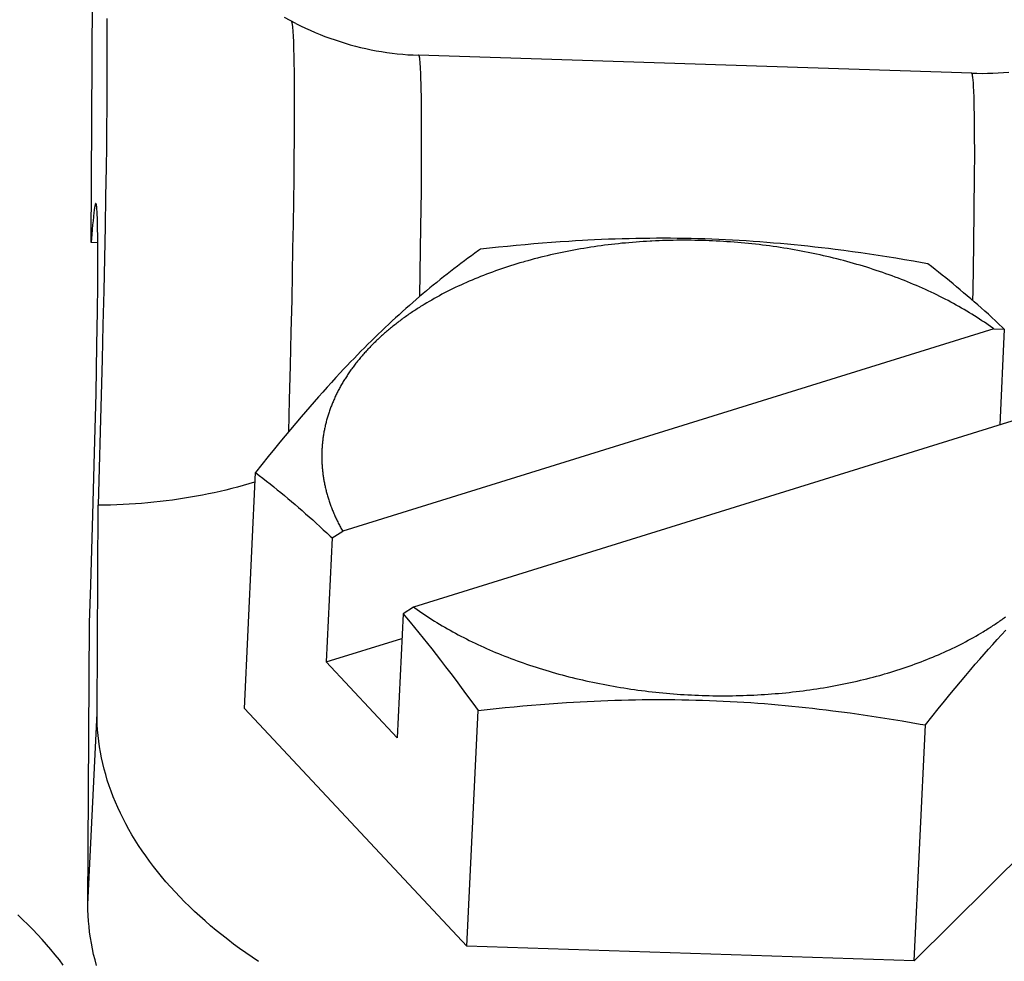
# Model space of a CAD drawing. Extents: x 0 to 594, y 0 to 420.
# Tile 98 of 126: x 520.63 to 523.11, y 110.21 to 112.59. Entities that reach past the tile are written whole.
import ezdxf

# ---------------------------------------------------------------- set-up
doc = ezdxf.new("R2010")
doc.units = 0
doc.header["$LTSCALE"] = 32.67
doc.layers.get('0').update_dxf_attribs({"linetype": 'CONTINUOUS'})

msp = doc.modelspace()

# ---------------------------------------------------------------- linework, layer by layer
at = {"color": 7, "linetype": 'CONTINUOUS'}
for p, q in [((520.809, 112.0235), (520.8125, 112.7333)), ((520.8483, 112.5887), (520.8486, 112.5581)), ((520.8486, 112.5581), (520.8488, 112.5244)), ((521.3182, 112.5481), (521.3186, 112.5409)), ((521.3186, 112.5409), (521.3189, 112.5331)), ((520.8488, 112.5244), (520.8488, 112.4879)), ((521.3194, 112.5201), (521.3197, 112.5106)), ((520.8488, 112.4879), (520.8488, 112.4486)), ((521.3197, 112.5106), (521.3201, 112.4952)), ((521.3201, 112.4952), (521.3204, 112.4784)), ((523.03, 112.4508), (521.635, 112.4961)), ((521.3204, 112.4784), (521.3207, 112.4537)), ((520.8488, 112.4486), (520.8486, 112.4065)), ((521.3207, 112.4537), (521.321, 112.4266)), ((521.6409, 112.437), (521.6405, 112.449)), ((521.6413, 112.4237), (521.6409, 112.437)), ((521.321, 112.4266), (521.3211, 112.397)), ((521.6417, 112.4091), (521.6413, 112.4237)), ((520.8486, 112.4065), (520.8482, 112.3618)), ((521.3211, 112.397), (521.3211, 112.3651)), ((521.642, 112.3932), (521.6417, 112.4091)), ((521.6423, 112.367), (521.642, 112.3932)), ((523.0359, 112.3917), (523.0355, 112.4037)), ((523.0363, 112.3784), (523.0359, 112.3917)), ((521.3211, 112.3651), (521.321, 112.3309)), ((521.6425, 112.338), (521.6423, 112.367)), ((523.0367, 112.3638), (523.0363, 112.3784)), ((523.0369, 112.3479), (523.0367, 112.3638)), ((520.8482, 112.3618), (520.8478, 112.3146)), ((521.6426, 112.2951), (521.6425, 112.338)), ((523.0373, 112.3217), (523.0369, 112.3479)), ((520.8478, 112.3146), (520.8472, 112.265)), ((521.321, 112.3309), (521.3208, 112.285)), ((523.0375, 112.2927), (523.0373, 112.3217)), ((521.6424, 112.2349), (521.6426, 112.2951)), ((523.0376, 112.2498), (523.0375, 112.2927)), ((520.8472, 112.265), (520.8465, 112.213)), ((521.3208, 112.285), (521.3204, 112.2357)), ((523.0374, 112.1896), (523.0376, 112.2498)), ((521.3204, 112.2357), (521.3198, 112.1833)), ((521.6418, 112.1536), (521.6424, 112.2349)), ((520.8465, 112.213), (520.8453, 112.1403)), ((523.0367, 112.1083), (523.0374, 112.1896)), ((521.3198, 112.1833), (521.3191, 112.1278)), ((520.8453, 112.1403), (520.844, 112.064)), ((521.6406, 112.0631), (521.6418, 112.1536)), ((521.3191, 112.1278), (521.3182, 112.0695)), ((523.0356, 112.0178), (523.0367, 112.1083)), ((520.8126, 112.0685), (520.8116, 112.0569)), ((520.8136, 112.0789), (520.8126, 112.0685)), ((520.8248, 112.0781), (520.8245, 112.0875)), ((520.8251, 112.0676), (520.8248, 112.0781)), ((520.8253, 112.056), (520.8251, 112.0676)), ((521.3182, 112.0695), (521.3172, 112.0085)), ((520.8106, 112.0444), (520.809, 112.0235)), ((520.8116, 112.0569), (520.8106, 112.0444)), ((520.8255, 112.0433), (520.8253, 112.056)), ((520.8257, 112.0224), (520.8255, 112.0433)), ((520.844, 112.064), (520.8424, 111.9843)), ((521.6388, 111.9471), (521.6406, 112.0631)), ((520.8257, 112.023), (520.809, 112.0235)), ((520.8258, 111.9991), (520.8257, 112.0224)), ((521.8813, 112.0163), (521.8589, 112.0141)), ((521.9036, 112.0183), (521.8813, 112.0163)), ((521.9258, 112.0203), (521.9036, 112.0183)), ((521.9478, 112.0221), (521.9258, 112.0203)), ((521.9698, 112.0238), (521.9478, 112.0221)), ((521.9917, 112.0254), (521.9698, 112.0238)), ((522.0135, 112.0268), (521.9917, 112.0254)), ((522.031, 112.0279), (522.0135, 112.0268)), ((522.0484, 112.0289), (522.031, 112.0279)), ((522.0614, 112.0296), (522.0484, 112.0289)), ((522.0788, 112.0305), (522.0614, 112.0296)), ((522.0962, 112.0312), (522.0788, 112.0305)), ((522.0952, 112.0156), (522.0865, 112.0144)), ((522.1039, 112.0168), (522.0952, 112.0156)), ((522.1136, 112.0319), (522.0962, 112.0312)), ((522.1127, 112.0179), (522.1039, 112.0168)), ((522.1214, 112.0189), (522.1127, 112.0179)), ((522.1309, 112.0326), (522.1136, 112.0319)), ((522.1302, 112.0199), (522.1214, 112.0189)), ((522.139, 112.0209), (522.1302, 112.0199)), ((522.1483, 112.0331), (522.1309, 112.0326)), ((522.1478, 112.0218), (522.139, 112.0209)), ((522.1567, 112.0226), (522.1478, 112.0218)), ((522.1657, 112.0335), (522.1483, 112.0331)), ((522.1655, 112.0234), (522.1567, 112.0226)), ((522.1744, 112.0242), (522.1655, 112.0234)), ((522.183, 112.0339), (522.1657, 112.0335)), ((522.1833, 112.0249), (522.1744, 112.0242)), ((522.2004, 112.0342), (522.183, 112.0339)), ((522.1922, 112.0256), (522.1833, 112.0249)), ((522.2011, 112.0262), (522.1922, 112.0256)), ((522.2178, 112.0344), (522.2004, 112.0342)), ((522.21, 112.0267), (522.2011, 112.0262)), ((522.2352, 112.0345), (522.2178, 112.0344)), ((522.2324, 112.0279), (522.2234, 112.0275)), ((522.2414, 112.0283), (522.2324, 112.0279)), ((522.2526, 112.0345), (522.2352, 112.0345)), ((522.2503, 112.0286), (522.2414, 112.0283)), ((522.2593, 112.0289), (522.2503, 112.0286)), ((522.27, 112.0345), (522.2526, 112.0345)), ((522.2683, 112.0291), (522.2593, 112.0289)), ((522.2773, 112.0293), (522.2683, 112.0291)), ((522.2874, 112.0343), (522.27, 112.0345)), ((522.2863, 112.0294), (522.2773, 112.0293)), ((522.2954, 112.0295), (522.2863, 112.0294)), ((522.3048, 112.034), (522.2874, 112.0343)), ((522.3044, 112.0295), (522.2954, 112.0295)), ((522.3134, 112.0295), (522.3044, 112.0295)), ((522.3222, 112.0337), (522.3048, 112.034)), ((522.3224, 112.0294), (522.3134, 112.0295)), ((522.3396, 112.0333), (522.3222, 112.0337)), ((522.3315, 112.0293), (522.3224, 112.0294)), ((522.3405, 112.0291), (522.3315, 112.0293)), ((522.357, 112.0328), (522.3396, 112.0333)), ((522.3495, 112.0289), (522.3405, 112.0291)), ((522.3586, 112.0286), (522.3495, 112.0289)), ((522.3744, 112.0322), (522.357, 112.0328)), ((522.3676, 112.0283), (522.3586, 112.0286)), ((522.3766, 112.0279), (522.3676, 112.0283)), ((522.3918, 112.0315), (522.3744, 112.0322)), ((522.3857, 112.0275), (522.3766, 112.0279)), ((522.3947, 112.027), (522.3857, 112.0275)), ((522.4092, 112.0307), (522.3918, 112.0315)), ((522.4037, 112.0265), (522.3947, 112.027)), ((522.4128, 112.0259), (522.4037, 112.0265)), ((522.4265, 112.0298), (522.4092, 112.0307)), ((522.4218, 112.0253), (522.4128, 112.0259)), ((522.4308, 112.0246), (522.4218, 112.0253)), ((522.4439, 112.0288), (522.4265, 112.0298)), ((522.4398, 112.0239), (522.4308, 112.0246)), ((522.4488, 112.0231), (522.4398, 112.0239)), ((522.4612, 112.0277), (522.4439, 112.0288)), ((522.4578, 112.0223), (522.4488, 112.0231)), ((522.4668, 112.0214), (522.4578, 112.0223)), ((522.4786, 112.0266), (522.4612, 112.0277)), ((522.4757, 112.0205), (522.4668, 112.0214)), ((522.4847, 112.0195), (522.4757, 112.0205)), ((522.4959, 112.0254), (522.4786, 112.0266)), ((522.4936, 112.0185), (522.4847, 112.0195)), ((522.5026, 112.0174), (522.4936, 112.0185)), ((522.5132, 112.024), (522.4959, 112.0254)), ((522.5115, 112.0162), (522.5026, 112.0174)), ((522.5204, 112.0151), (522.5115, 112.0162)), ((522.5305, 112.0226), (522.5132, 112.024)), ((522.5293, 112.0138), (522.5204, 112.0151)), ((522.5478, 112.0211), (522.5305, 112.0226)), ((522.5651, 112.0196), (522.5478, 112.0211)), ((522.5823, 112.0179), (522.5651, 112.0196)), ((522.5996, 112.0162), (522.5823, 112.0179)), ((522.6168, 112.0143), (522.5996, 112.0162)), ((523.0337, 111.9018), (523.0356, 112.0178)), ((520.8258, 111.9646), (520.8258, 111.9991)), ((521.3172, 112.0085), (521.316, 111.9451)), ((521.7681, 111.9906), (521.7592, 111.9841)), ((521.7771, 111.9971), (521.7681, 111.9906)), ((521.7861, 112.0036), (521.7771, 111.9971)), ((521.7906, 112.0068), (521.7861, 112.0036)), ((521.8136, 112.0094), (521.7906, 112.0068)), ((521.8363, 112.0118), (521.8136, 112.0094)), ((521.8589, 112.0141), (521.8363, 112.0118)), ((521.9594, 111.9905), (521.9512, 111.9885)), ((521.9676, 111.9925), (521.9594, 111.9905)), ((521.9759, 111.9943), (521.9676, 111.9925)), ((521.9843, 111.9962), (521.9759, 111.9943)), ((521.9926, 111.9979), (521.9843, 111.9962)), ((522.001, 111.9997), (521.9926, 111.9979)), ((522.0094, 112.0014), (522.001, 111.9997)), ((522.0179, 112.003), (522.0094, 112.0014)), ((522.0264, 112.0046), (522.0179, 112.003)), ((522.0349, 112.0062), (522.0264, 112.0046)), ((522.0434, 112.0076), (522.0349, 112.0062)), ((522.052, 112.0091), (522.0434, 112.0076)), ((522.0606, 112.0105), (522.052, 112.0091)), ((522.0692, 112.0118), (522.0606, 112.0105)), ((522.0779, 112.0131), (522.0692, 112.0118)), ((522.0865, 112.0144), (522.0779, 112.0131)), ((522.5382, 112.0126), (522.5293, 112.0138)), ((522.547, 112.0113), (522.5382, 112.0126)), ((522.5559, 112.0099), (522.547, 112.0113)), ((522.5647, 112.0085), (522.5559, 112.0099)), ((522.5735, 112.007), (522.5647, 112.0085)), ((522.5823, 112.0055), (522.5735, 112.007)), ((522.5911, 112.0039), (522.5823, 112.0055)), ((522.5998, 112.0023), (522.5911, 112.0039)), ((522.6086, 112.0006), (522.5998, 112.0023)), ((522.6173, 111.9989), (522.6086, 112.0006)), ((522.6341, 112.0124), (522.6168, 112.0143)), ((522.6259, 111.9972), (522.6173, 111.9989)), ((522.6513, 112.0104), (522.6341, 112.0124)), ((522.6475, 111.9926), (522.6389, 111.9944)), ((522.6561, 111.9906), (522.6475, 111.9926)), ((522.6686, 112.0084), (522.6513, 112.0104)), ((522.6647, 111.9887), (522.6561, 111.9906)), ((522.6859, 112.0062), (522.6686, 112.0084)), ((522.7075, 112.0034), (522.6859, 112.0062)), ((522.7291, 112.0005), (522.7075, 112.0034)), ((522.7508, 111.9975), (522.7291, 112.0005)), ((522.7726, 111.9943), (522.7508, 111.9975)), ((522.7944, 111.991), (522.7726, 111.9943)), ((522.8164, 111.9876), (522.7944, 111.991)), ((520.8424, 111.9843), (520.8407, 111.9017)), ((521.7416, 111.9709), (521.7328, 111.9643)), ((521.7504, 111.9775), (521.7416, 111.9709)), ((521.7592, 111.9841), (521.7504, 111.9775)), ((521.8671, 111.965), (521.8593, 111.9625)), ((521.8749, 111.9675), (521.8671, 111.965)), ((521.8827, 111.9699), (521.8749, 111.9675)), ((521.8906, 111.9723), (521.8827, 111.9699)), ((521.9106, 111.978), (521.9026, 111.9757)), ((521.9186, 111.9802), (521.9106, 111.978)), ((521.9267, 111.9823), (521.9186, 111.9802)), ((521.9348, 111.9845), (521.9267, 111.9823)), ((521.943, 111.9865), (521.9348, 111.9845)), ((521.9512, 111.9885), (521.943, 111.9865)), ((522.6732, 111.9866), (522.6647, 111.9887)), ((522.6818, 111.9846), (522.6732, 111.9866)), ((522.6902, 111.9825), (522.6818, 111.9846)), ((522.6987, 111.9803), (522.6902, 111.9825)), ((522.7071, 111.9781), (522.6987, 111.9803)), ((522.7155, 111.9759), (522.7071, 111.9781)), ((522.7239, 111.9736), (522.7155, 111.9759)), ((522.7322, 111.9712), (522.7239, 111.9736)), ((522.7405, 111.9688), (522.7322, 111.9712)), ((522.7488, 111.9664), (522.7405, 111.9688)), ((522.757, 111.9639), (522.7488, 111.9664)), ((522.8385, 111.9841), (522.8164, 111.9876)), ((522.8606, 111.9804), (522.8385, 111.9841)), ((522.883, 111.9766), (522.8606, 111.9804)), ((522.9055, 111.9726), (522.883, 111.9766)), ((522.9191, 111.9702), (522.9055, 111.9726)), ((522.9284, 111.9631), (522.9191, 111.9702)), ((520.8256, 111.9161), (520.8258, 111.9646)), ((521.316, 111.9451), (521.3147, 111.8793)), ((521.6376, 111.8878), (521.6388, 111.9471)), ((521.7066, 111.9441), (521.6979, 111.9373)), ((521.7153, 111.9509), (521.7066, 111.9441)), ((521.724, 111.9576), (521.7153, 111.9509)), ((521.7328, 111.9643), (521.724, 111.9576)), ((521.7987, 111.9409), (521.7914, 111.938)), ((521.8061, 111.9438), (521.7987, 111.9409)), ((521.8136, 111.9466), (521.8061, 111.9438)), ((521.8211, 111.9494), (521.8136, 111.9466)), ((521.8286, 111.9521), (521.8211, 111.9494)), ((521.8362, 111.9548), (521.8286, 111.9521)), ((521.8439, 111.9574), (521.8362, 111.9548)), ((521.8516, 111.96), (521.8439, 111.9574)), ((521.8593, 111.9625), (521.8516, 111.96)), ((522.7652, 111.9614), (522.757, 111.9639)), ((522.7733, 111.9588), (522.7652, 111.9614)), ((522.7815, 111.9562), (522.7733, 111.9588)), ((522.7895, 111.9536), (522.7815, 111.9562)), ((522.7976, 111.9509), (522.7895, 111.9536)), ((522.8056, 111.9481), (522.7976, 111.9509)), ((522.8136, 111.9453), (522.8056, 111.9481)), ((522.8215, 111.9425), (522.8136, 111.9453)), ((522.8294, 111.9396), (522.8215, 111.9425)), ((522.9376, 111.956), (522.9284, 111.9631)), ((522.9467, 111.9488), (522.9376, 111.956)), ((522.9558, 111.9416), (522.9467, 111.9488)), ((522.9649, 111.9344), (522.9558, 111.9416)), ((520.8249, 111.8506), (520.8256, 111.9161)), ((521.6719, 111.9164), (521.6633, 111.9093)), ((521.6806, 111.9234), (521.6719, 111.9164)), ((521.6892, 111.9304), (521.6806, 111.9234)), ((521.6979, 111.9373), (521.6892, 111.9304)), ((521.7413, 111.9166), (521.7343, 111.9134)), ((521.7483, 111.9198), (521.7413, 111.9166)), ((521.7553, 111.9229), (521.7483, 111.9198)), ((521.7624, 111.926), (521.7553, 111.9229)), ((521.7696, 111.9291), (521.7624, 111.926)), ((521.7768, 111.9321), (521.7696, 111.9291)), ((521.784, 111.9351), (521.7768, 111.9321)), ((521.7914, 111.938), (521.784, 111.9351)), ((522.8372, 111.9367), (522.8294, 111.9396)), ((522.845, 111.9338), (522.8372, 111.9367)), ((522.8528, 111.9308), (522.845, 111.9338)), ((522.8605, 111.9277), (522.8528, 111.9308)), ((522.8681, 111.9247), (522.8605, 111.9277)), ((522.8758, 111.9215), (522.8681, 111.9247)), ((522.8833, 111.9184), (522.8758, 111.9215)), ((522.8909, 111.9152), (522.8833, 111.9184)), ((522.8984, 111.9119), (522.8909, 111.9152)), ((522.9739, 111.9271), (522.9649, 111.9344)), ((522.9829, 111.9198), (522.9739, 111.9271)), ((522.9919, 111.9124), (522.9829, 111.9198)), ((520.8407, 111.9017), (520.8387, 111.8163)), ((521.646, 111.8949), (521.6374, 111.8876)), ((521.6547, 111.9022), (521.646, 111.8949)), ((521.6633, 111.9093), (521.6547, 111.9022)), ((521.6938, 111.8932), (521.6873, 111.8897)), ((521.7004, 111.8966), (521.6938, 111.8932)), ((521.7071, 111.9001), (521.7004, 111.8966)), ((521.7138, 111.9034), (521.7071, 111.9001)), ((521.7206, 111.9068), (521.7138, 111.9034)), ((521.7274, 111.9101), (521.7206, 111.9068)), ((521.7343, 111.9134), (521.7274, 111.9101)), ((522.9058, 111.9086), (522.8984, 111.9119)), ((522.9132, 111.9053), (522.9058, 111.9086)), ((522.9205, 111.9019), (522.9132, 111.9053)), ((522.9278, 111.8985), (522.9205, 111.9019)), ((522.935, 111.8951), (522.9278, 111.8985)), ((522.9422, 111.8916), (522.935, 111.8951)), ((522.9494, 111.8881), (522.9422, 111.8916)), ((523.0009, 111.9049), (522.9919, 111.9124)), ((523.0098, 111.8974), (523.0009, 111.9049)), ((523.0187, 111.8898), (523.0098, 111.8974)), ((523.0333, 111.8773), (523.0337, 111.9018)), ((521.3147, 111.8793), (521.3129, 111.7977)), ((521.6201, 111.8727), (521.6115, 111.8652)), ((521.6288, 111.8802), (521.6201, 111.8727)), ((521.6374, 111.8876), (521.6288, 111.8802)), ((521.6554, 111.8716), (521.6492, 111.8679)), ((521.6616, 111.8753), (521.6554, 111.8716)), ((521.668, 111.8789), (521.6616, 111.8753)), ((521.6743, 111.8826), (521.668, 111.8789)), ((521.6808, 111.8861), (521.6743, 111.8826)), ((521.6873, 111.8897), (521.6808, 111.8861)), ((522.9564, 111.8845), (522.9494, 111.8881)), ((522.9635, 111.8809), (522.9564, 111.8845)), ((522.9704, 111.8773), (522.9635, 111.8809)), ((522.9774, 111.8736), (522.9704, 111.8773)), ((522.9842, 111.8699), (522.9774, 111.8736)), ((522.991, 111.8662), (522.9842, 111.8699)), ((522.9978, 111.8624), (522.991, 111.8662)), ((523.0276, 111.8822), (523.0187, 111.8898)), ((523.0365, 111.8745), (523.0276, 111.8822)), ((523.0454, 111.8667), (523.0365, 111.8745)), ((523.0543, 111.8588), (523.0454, 111.8667)), ((520.8236, 111.7652), (520.8249, 111.8506)), ((521.5855, 111.8419), (521.5768, 111.834)), ((521.5941, 111.8498), (521.5855, 111.8419)), ((521.6028, 111.8575), (521.5941, 111.8498)), ((521.6115, 111.8652), (521.6028, 111.8575)), ((523.0045, 111.8586), (522.9978, 111.8624)), ((523.0111, 111.8548), (523.0045, 111.8586)), ((523.0177, 111.8509), (523.0111, 111.8548)), ((523.0243, 111.8469), (523.0177, 111.8509)), ((523.0307, 111.843), (523.0243, 111.8469)), ((523.0371, 111.839), (523.0307, 111.843)), ((523.0632, 111.8508), (523.0543, 111.8588)), ((523.0721, 111.8428), (523.0632, 111.8508)), ((523.081, 111.8346), (523.0721, 111.8428)), ((520.8387, 111.8163), (520.8366, 111.7286)), ((521.5594, 111.8179), (521.5507, 111.8097)), ((521.5681, 111.826), (521.5594, 111.8179)), ((521.5768, 111.834), (521.5681, 111.826)), ((523.0435, 111.835), (523.0371, 111.839)), ((523.0498, 111.8309), (523.0435, 111.835)), ((523.056, 111.8268), (523.0498, 111.8309)), ((523.0622, 111.8227), (523.056, 111.8268)), ((523.0773, 111.8123), (523.0713, 111.8165)), ((523.0899, 111.8264), (523.081, 111.8346)), ((523.0988, 111.818), (523.0899, 111.8264)), ((523.1077, 111.8096), (523.0988, 111.818)), ((521.3129, 111.7977), (521.3109, 111.7134)), ((523.0862, 111.8059), (521.4435, 111.2958)), ((521.5332, 111.793), (521.5245, 111.7846)), ((521.542, 111.8014), (521.5332, 111.793)), ((521.5507, 111.8097), (521.542, 111.8014)), ((523.0862, 111.8059), (523.1122, 111.8053)), ((523.1122, 111.8053), (523.1007, 111.5636)), ((523.1122, 111.8053), (523.1077, 111.8096)), ((521.507, 111.7673), (521.4983, 111.7586)), ((521.5158, 111.776), (521.507, 111.7673)), ((521.5245, 111.7846), (521.5158, 111.776)), ((520.8212, 111.643), (520.8236, 111.7652)), ((521.4895, 111.7497), (521.4808, 111.7408)), ((521.4983, 111.7586), (521.4895, 111.7497)), ((520.8366, 111.7286), (520.8342, 111.6389)), ((521.4633, 111.7227), (521.4545, 111.7135)), ((521.472, 111.7318), (521.4633, 111.7227)), ((521.4808, 111.7408), (521.472, 111.7318)), ((521.3109, 111.7134), (521.3087, 111.6269)), ((521.437, 111.6949), (521.4261, 111.6831)), ((521.4457, 111.7042), (521.437, 111.6949)), ((521.4545, 111.7135), (521.4457, 111.7042)), ((521.4151, 111.6711), (521.4042, 111.6591)), ((521.4261, 111.6831), (521.4151, 111.6711)), ((520.8177, 111.4946), (520.8212, 111.643)), ((521.3932, 111.6469), (521.3823, 111.6346)), ((521.4042, 111.6591), (521.3932, 111.6469)), ((520.8342, 111.6389), (520.8318, 111.5476)), ((521.3087, 111.6269), (521.3066, 111.5462)), ((521.3713, 111.6221), (521.3604, 111.6096)), ((521.3823, 111.6346), (521.3713, 111.6221)), ((521.3494, 111.5968), (521.3384, 111.584)), ((521.3604, 111.6096), (521.3494, 111.5968)), ((523.2651, 111.6147), (521.6224, 111.1046)), ((521.3252, 111.5684), (521.3119, 111.5526)), ((521.3384, 111.584), (521.3252, 111.5684)), ((520.8318, 111.5476), (520.8291, 111.455)), ((521.3119, 111.5526), (521.2986, 111.5366)), ((521.2852, 111.5203), (521.2717, 111.5038)), ((521.2986, 111.5366), (521.2852, 111.5203)), ((520.8133, 111.3375), (520.8177, 111.4946)), ((521.2717, 111.5038), (521.2558, 111.4842)), ((521.2558, 111.4842), (521.2398, 111.4641)), ((520.8291, 111.455), (520.8263, 111.3615)), ((521.1953, 110.8492), (521.2235, 111.4437)), ((521.2398, 111.4641), (521.2235, 111.4437)), ((521.2235, 111.4437), (521.2328, 111.4366)), ((521.2328, 111.4366), (521.242, 111.4294)), ((521.242, 111.4294), (521.2512, 111.4223)), ((521.2512, 111.4223), (521.2603, 111.4151)), ((521.2603, 111.4151), (521.2693, 111.4078)), ((521.2693, 111.4078), (521.2784, 111.4006)), ((521.2784, 111.4006), (521.2874, 111.3932)), ((521.2874, 111.3932), (521.2963, 111.3858)), ((521.2963, 111.3858), (521.3053, 111.3784)), ((521.3053, 111.3784), (521.3142, 111.3709)), ((521.3142, 111.3709), (521.3232, 111.3633)), ((520.8237, 110.8371), (520.8263, 111.3615)), ((521.3232, 111.3633), (521.3321, 111.3557)), ((521.3321, 111.3557), (521.341, 111.3479)), ((521.341, 111.3479), (521.3499, 111.3401)), ((520.8077, 111.1607), (520.8133, 111.3375)), ((521.3499, 111.3401), (521.3588, 111.3323)), ((521.3588, 111.3323), (521.3677, 111.3243)), ((521.3677, 111.3243), (521.3766, 111.3162)), ((521.3766, 111.3162), (521.3855, 111.3081)), ((521.3855, 111.3081), (521.3944, 111.2998)), ((521.3944, 111.2998), (521.4033, 111.2915)), ((521.4166, 111.2788), (521.4435, 111.2958)), ((521.4166, 111.2788), (521.4018, 110.9662)), ((521.4033, 111.2915), (521.4122, 111.2831)), ((521.4122, 111.2831), (521.4166, 111.2788)), ((520.8043, 111.0648), (520.8077, 111.1607)), ((521.6224, 111.1046), (521.5956, 111.0876)), ((521.6313, 111.0982), (521.6373, 111.094)), ((521.5956, 111.0876), (521.5807, 110.775)), ((521.5956, 111.0876), (521.6044, 111.0772)), ((521.6044, 111.0772), (521.6132, 111.0666)), ((521.6373, 111.094), (521.6434, 111.0899)), ((521.6434, 111.0899), (521.6495, 111.0857)), ((521.6495, 111.0857), (521.6557, 111.0816)), ((521.6557, 111.0816), (521.662, 111.0775)), ((521.662, 111.0775), (521.6683, 111.0735)), ((521.6683, 111.0735), (521.6747, 111.0695)), ((520.8008, 110.355), (520.8043, 111.0648)), ((521.6132, 111.0666), (521.6242, 111.0533)), ((521.6242, 111.0533), (521.6352, 111.0399)), ((521.6747, 111.0695), (521.6811, 111.0655)), ((521.6811, 111.0655), (521.6876, 111.0616)), ((521.6876, 111.0616), (521.6942, 111.0577)), ((521.6942, 111.0577), (521.7008, 111.0538)), ((521.7008, 111.0538), (521.7075, 111.05)), ((521.7075, 111.05), (521.7142, 111.0462)), ((521.7142, 111.0462), (521.721, 111.0424)), ((523.1049, 111.0347), (523.1159, 111.0466)), ((521.4018, 110.9662), (521.5926, 111.0255)), ((521.6352, 111.0399), (521.6461, 111.0264)), ((521.6461, 111.0264), (521.6571, 111.0128)), ((521.721, 111.0424), (521.7278, 111.0387)), ((521.7278, 111.0387), (521.7347, 111.035)), ((521.7347, 111.035), (521.7416, 111.0314)), ((521.7416, 111.0314), (521.7486, 111.0277)), ((521.7486, 111.0277), (521.7557, 111.0242)), ((521.7557, 111.0242), (521.7628, 111.0206)), ((523.0214, 111.0208), (523.0279, 111.0244)), ((523.0279, 111.0244), (523.0343, 111.0279)), ((523.0343, 111.0279), (523.0407, 111.0316)), ((523.0407, 111.0316), (523.047, 111.0352)), ((523.047, 111.0352), (523.0532, 111.0389)), ((523.0532, 111.0389), (523.0594, 111.0426)), ((523.0831, 111.0105), (523.094, 111.0226)), ((523.094, 111.0226), (523.1049, 111.0347)), ((521.6571, 111.0128), (521.668, 110.999)), ((521.668, 110.999), (521.6789, 110.9851)), ((521.7628, 111.0206), (521.77, 111.0171)), ((521.77, 111.0171), (521.7772, 111.0137)), ((521.7772, 111.0137), (521.7844, 111.0102)), ((521.7844, 111.0102), (521.7918, 111.0069)), ((521.7918, 111.0069), (521.7991, 111.0035)), ((521.7991, 111.0035), (521.8065, 111.0002)), ((521.8065, 111.0002), (521.814, 110.9969)), ((521.814, 110.9969), (521.8215, 110.9937)), ((522.9674, 110.9939), (522.9743, 110.9971)), ((522.9743, 110.9971), (522.9812, 111.0004)), ((522.9812, 111.0004), (522.988, 111.0037)), ((522.988, 111.0037), (522.9948, 111.007)), ((522.9948, 111.007), (523.0015, 111.0104)), ((523.0015, 111.0104), (523.0082, 111.0139)), ((523.0082, 111.0139), (523.0148, 111.0173)), ((523.0148, 111.0173), (523.0214, 111.0208)), ((523.0612, 110.9857), (523.0721, 110.9981)), ((523.0721, 110.9981), (523.0831, 111.0105)), ((521.6789, 110.9851), (521.6898, 110.971)), ((521.8215, 110.9937), (521.8291, 110.9905)), ((521.8291, 110.9905), (521.8367, 110.9874)), ((521.8367, 110.9874), (521.8443, 110.9843)), ((521.8443, 110.9843), (521.852, 110.9812)), ((521.852, 110.9812), (521.8597, 110.9782)), ((521.8597, 110.9782), (521.8675, 110.9752)), ((521.8675, 110.9752), (521.8753, 110.9723)), ((521.8753, 110.9723), (521.8832, 110.9694)), ((522.9099, 110.9696), (522.9173, 110.9725)), ((522.9173, 110.9725), (522.9246, 110.9754)), ((522.9246, 110.9754), (522.9318, 110.9784)), ((522.9318, 110.9784), (522.939, 110.9814)), ((522.939, 110.9814), (522.9462, 110.9845)), ((522.9462, 110.9845), (522.9533, 110.9876)), ((522.9533, 110.9876), (522.9604, 110.9907)), ((522.9604, 110.9907), (522.9674, 110.9939)), ((523.0392, 110.9604), (523.0502, 110.9731)), ((523.0502, 110.9731), (523.0612, 110.9857)), ((521.4018, 110.9662), (521.5807, 110.775)), ((521.6898, 110.971), (521.703, 110.954)), ((521.703, 110.954), (521.7161, 110.9368)), ((521.8832, 110.9694), (521.8911, 110.9666)), ((521.8911, 110.9666), (521.899, 110.9638)), ((521.899, 110.9638), (521.907, 110.961)), ((521.907, 110.961), (521.915, 110.9583)), ((521.915, 110.9583), (521.9231, 110.9556)), ((521.9231, 110.9556), (521.9312, 110.953)), ((521.9312, 110.953), (521.9393, 110.9504)), ((521.9393, 110.9504), (521.9475, 110.9478)), ((521.9475, 110.9478), (521.9557, 110.9453)), ((522.8415, 110.9455), (522.8493, 110.948)), ((522.8493, 110.948), (522.8571, 110.9505)), ((522.8571, 110.9505), (522.8647, 110.9531)), ((522.8647, 110.9531), (522.8724, 110.9557)), ((522.8724, 110.9557), (522.88, 110.9584)), ((522.88, 110.9584), (522.8875, 110.9611)), ((522.8875, 110.9611), (522.895, 110.9639)), ((522.895, 110.9639), (522.9025, 110.9667)), ((522.9025, 110.9667), (522.9099, 110.9696)), ((523.015, 110.932), (523.0282, 110.9476)), ((523.0282, 110.9476), (523.0392, 110.9604)), ((521.7161, 110.9368), (521.7293, 110.9193)), ((521.9557, 110.9453), (521.964, 110.9429)), ((521.964, 110.9429), (521.9722, 110.9405)), ((521.9722, 110.9405), (521.9806, 110.9381)), ((521.9806, 110.9381), (521.9889, 110.9358)), ((521.9889, 110.9358), (521.9973, 110.9335)), ((521.9973, 110.9335), (522.0057, 110.9313)), ((522.0057, 110.9313), (522.0141, 110.9291)), ((522.0141, 110.9291), (522.0226, 110.927)), ((522.0226, 110.927), (522.0311, 110.9249)), ((522.0311, 110.9249), (522.0396, 110.9228)), ((522.0396, 110.9228), (522.0482, 110.9208)), ((522.7492, 110.92), (522.7575, 110.9219)), ((522.7575, 110.9219), (522.7656, 110.924)), ((522.7656, 110.924), (522.7738, 110.926)), ((522.7738, 110.926), (522.7819, 110.9281)), ((522.7819, 110.9281), (522.79, 110.9303)), ((522.79, 110.9303), (522.798, 110.9325)), ((522.798, 110.9325), (522.806, 110.9348)), ((522.818, 110.9382), (522.8259, 110.9406)), ((522.8259, 110.9406), (522.8337, 110.943)), ((522.8337, 110.943), (522.8415, 110.9455)), ((523.0017, 110.9162), (523.015, 110.932)), ((521.7293, 110.9193), (521.7425, 110.9017)), ((521.7425, 110.9017), (521.7558, 110.8837)), ((522.0482, 110.9208), (522.0568, 110.9189)), ((522.0568, 110.9189), (522.0654, 110.917)), ((522.0654, 110.917), (522.074, 110.9151)), ((522.074, 110.9151), (522.0827, 110.9133)), ((522.0827, 110.9133), (522.0914, 110.9116)), ((522.0914, 110.9116), (522.1001, 110.9099)), ((522.1001, 110.9099), (522.1088, 110.9082)), ((522.1088, 110.9082), (522.1175, 110.9066)), ((522.1175, 110.9066), (522.1263, 110.905)), ((522.1263, 110.905), (522.1351, 110.9035)), ((522.1351, 110.9035), (522.1439, 110.902)), ((522.1439, 110.902), (522.1527, 110.9006)), ((522.1527, 110.9006), (522.1616, 110.8992)), ((522.1616, 110.8992), (522.1704, 110.8979)), ((522.1704, 110.8979), (522.1793, 110.8966)), ((522.6221, 110.8961), (522.6308, 110.8973)), ((522.6308, 110.8973), (522.6394, 110.8986)), ((522.6394, 110.8986), (522.648, 110.9)), ((522.648, 110.9), (522.6566, 110.9014)), ((522.6566, 110.9014), (522.6652, 110.9028)), ((522.6652, 110.9028), (522.6737, 110.9043)), ((522.6737, 110.9043), (522.6822, 110.9059)), ((522.6822, 110.9059), (522.6907, 110.9075)), ((522.6907, 110.9075), (522.6992, 110.9091)), ((522.6992, 110.9091), (522.7076, 110.9108)), ((522.7076, 110.9108), (522.716, 110.9125)), ((522.716, 110.9125), (522.7243, 110.9143)), ((522.7243, 110.9143), (522.7327, 110.9162)), ((522.7327, 110.9162), (522.741, 110.918)), ((522.741, 110.918), (522.7492, 110.92)), ((522.975, 110.8839), (522.9884, 110.9001)), ((522.9884, 110.9001), (523.0017, 110.9162)), ((521.7558, 110.8837), (521.7714, 110.8624)), ((522.1793, 110.8966), (522.1882, 110.8954)), ((522.1882, 110.8954), (522.1971, 110.8942)), ((522.1971, 110.8942), (522.206, 110.8931)), ((522.206, 110.8931), (522.215, 110.892)), ((522.215, 110.892), (522.2239, 110.891)), ((522.2239, 110.891), (522.2329, 110.89)), ((522.2329, 110.89), (522.2419, 110.8891)), ((522.2419, 110.8891), (522.2508, 110.8882)), ((522.2508, 110.8882), (522.2598, 110.8874)), ((522.2598, 110.8874), (522.2688, 110.8866)), ((522.2688, 110.8866), (522.2778, 110.8859)), ((522.2778, 110.8859), (522.2868, 110.8852)), ((522.2868, 110.8852), (522.2959, 110.8846)), ((522.2959, 110.8846), (522.3049, 110.884)), ((522.3049, 110.884), (522.3139, 110.8835)), ((522.3139, 110.8835), (522.3229, 110.883)), ((522.3229, 110.883), (522.332, 110.8826)), ((522.332, 110.8826), (522.341, 110.8822)), ((522.341, 110.8822), (522.35, 110.8819)), ((522.35, 110.8819), (522.3591, 110.8816)), ((522.3591, 110.8816), (522.3681, 110.8814)), ((522.3681, 110.8814), (522.3771, 110.8812)), ((522.3771, 110.8812), (522.3862, 110.8811)), ((522.3862, 110.8811), (522.3952, 110.881)), ((522.3952, 110.881), (522.4042, 110.881)), ((522.4178, 110.881), (522.4268, 110.8811)), ((522.4268, 110.8811), (522.4358, 110.8813)), ((522.4358, 110.8813), (522.4448, 110.8815)), ((522.4448, 110.8815), (522.4538, 110.8817)), ((522.4538, 110.8817), (522.4628, 110.8821)), ((522.4628, 110.8821), (522.4717, 110.8824)), ((522.4717, 110.8824), (522.4807, 110.8828)), ((522.4807, 110.8828), (522.4897, 110.8833)), ((522.4897, 110.8833), (522.4986, 110.8838)), ((522.4986, 110.8838), (522.5075, 110.8843)), ((522.5075, 110.8843), (522.5164, 110.8849)), ((522.5164, 110.8849), (522.5253, 110.8856)), ((522.5253, 110.8856), (522.5342, 110.8863)), ((522.5342, 110.8863), (522.5431, 110.8871)), ((522.5431, 110.8871), (522.552, 110.8879)), ((522.552, 110.8879), (522.5608, 110.8887)), ((522.5608, 110.8887), (522.5696, 110.8896)), ((522.5696, 110.8896), (522.5784, 110.8906)), ((522.5784, 110.8906), (522.5872, 110.8916)), ((522.5872, 110.8916), (522.5959, 110.8926)), ((522.5959, 110.8926), (522.6047, 110.8937)), ((522.6047, 110.8937), (522.6134, 110.8949)), ((522.6134, 110.8949), (522.6221, 110.8961)), ((522.9615, 110.8674), (522.975, 110.8839)), ((521.7567, 110.2494), (521.1953, 110.8492)), ((521.7714, 110.8624), (521.7849, 110.8439)), ((521.8079, 110.8464), (521.8306, 110.8488)), ((521.8306, 110.8488), (521.8532, 110.8511)), ((521.8532, 110.8511), (521.8756, 110.8533)), ((521.8756, 110.8533), (521.8979, 110.8554)), ((521.8979, 110.8554), (521.92, 110.8573)), ((521.92, 110.8573), (521.9421, 110.8591)), ((521.9421, 110.8591), (521.964, 110.8608)), ((521.964, 110.8608), (521.9859, 110.8624)), ((521.9859, 110.8624), (522.0078, 110.8639)), ((522.0078, 110.8639), (522.0252, 110.8649)), ((522.0252, 110.8649), (522.0426, 110.8659)), ((522.0426, 110.8659), (522.06, 110.8669)), ((522.06, 110.8669), (522.0774, 110.8677)), ((522.0774, 110.8677), (522.0948, 110.8685)), ((522.0948, 110.8685), (522.1122, 110.8691)), ((522.1122, 110.8691), (522.1295, 110.8697)), ((522.1295, 110.8697), (522.1469, 110.8703)), ((522.1469, 110.8703), (522.1643, 110.8707)), ((522.1643, 110.8707), (522.1816, 110.871)), ((522.1816, 110.871), (522.199, 110.8713)), ((522.199, 110.8713), (522.2164, 110.8715)), ((522.2164, 110.8715), (522.2338, 110.8716)), ((522.2338, 110.8716), (522.2468, 110.8716)), ((522.2468, 110.8716), (522.2642, 110.8715)), ((522.2642, 110.8715), (522.2816, 110.8713)), ((522.2816, 110.8713), (522.299, 110.8711)), ((522.299, 110.8711), (522.3164, 110.8708)), ((522.3164, 110.8708), (522.3339, 110.8703)), ((522.3339, 110.8703), (522.3513, 110.8698)), ((522.3513, 110.8698), (522.3686, 110.8692)), ((522.3686, 110.8692), (522.386, 110.8685)), ((522.386, 110.8685), (522.4034, 110.8677)), ((522.4034, 110.8677), (522.4208, 110.8668)), ((522.4208, 110.8668), (522.4382, 110.8659)), ((522.4382, 110.8659), (522.4555, 110.8648)), ((522.4555, 110.8648), (522.4728, 110.8636)), ((522.4728, 110.8636), (522.4902, 110.8624)), ((522.4902, 110.8624), (522.5075, 110.8611)), ((522.5075, 110.8611), (522.5248, 110.8597)), ((522.5248, 110.8597), (522.5421, 110.8582)), ((522.5421, 110.8582), (522.5593, 110.8566)), ((522.5593, 110.8566), (522.5766, 110.855)), ((522.5766, 110.855), (522.5939, 110.8532)), ((522.5939, 110.8532), (522.6111, 110.8514)), ((522.6111, 110.8514), (522.6284, 110.8495)), ((522.6284, 110.8495), (522.6456, 110.8475)), ((522.6456, 110.8475), (522.6629, 110.8454)), ((522.9296, 110.8277), (522.9456, 110.8477)), ((522.9456, 110.8477), (522.9615, 110.8674)), ((520.8008, 110.355), (520.8237, 110.8371)), ((521.7567, 110.2494), (521.7849, 110.8439)), ((521.7849, 110.8439), (521.8079, 110.8464)), ((522.6629, 110.8454), (522.6801, 110.8433)), ((522.6801, 110.8433), (522.7018, 110.8405)), ((522.7018, 110.8405), (522.7234, 110.8376)), ((522.7234, 110.8376), (522.7451, 110.8345)), ((522.7451, 110.8345), (522.7669, 110.8314)), ((522.7669, 110.8314), (522.7887, 110.8281)), ((522.7887, 110.8281), (522.8107, 110.8246)), ((522.8107, 110.8246), (522.8327, 110.8211)), ((522.9134, 110.8073), (522.9296, 110.8277)), ((522.8327, 110.8211), (522.8549, 110.8174)), ((522.8549, 110.8174), (522.8773, 110.8136)), ((522.8773, 110.8136), (522.8998, 110.8097)), ((522.8851, 110.2127), (522.9134, 110.8073)), ((522.8998, 110.8097), (522.9134, 110.8073)), ((523.4522, 110.7759), (522.8851, 110.2127)), ((522.8851, 110.2127), (521.7567, 110.2494))]:
    msp.add_line(p, q, dxfattribs=at)
for points in [[(521.3252, 112.5764), (521.2965, 112.5916)], [(521.3134, 112.5827), (521.3134, 112.5826), (521.3137, 112.5823), (521.314, 112.5819), (521.3143, 112.5812), (521.3146, 112.5804), (521.3149, 112.5795), (521.3152, 112.5783), (521.3154, 112.577), (521.3157, 112.5755), (521.316, 112.5739), (521.3162, 112.572), (521.3164, 112.57), (521.3167, 112.5679), (521.3169, 112.5656), (521.3171, 112.5631), (521.3174, 112.5604), (521.3176, 112.5576), (521.3178, 112.5546), (521.318, 112.5514), (521.3182, 112.5481)], [(521.3252, 112.5764), (521.3372, 112.5704), (521.3493, 112.5646), (521.3615, 112.559), (521.3738, 112.5537), (521.3862, 112.5485), (521.3987, 112.5436), (521.4113, 112.539), (521.424, 112.5345), (521.4367, 112.5303), (521.4496, 112.5263), (521.4625, 112.5226), (521.4754, 112.5191), (521.4885, 112.5158), (521.5016, 112.5128), (521.5148, 112.5101), (521.528, 112.5075), (521.5412, 112.5052), (521.5545, 112.5032), (521.5679, 112.5014), (521.5812, 112.4998), (521.5947, 112.4985), (521.6081, 112.4975), (521.6215, 112.4967), (521.635, 112.4961)], [(521.3189, 112.5331), (521.3192, 112.5246), (521.3194, 112.5201)], [(521.6405, 112.449), (521.6403, 112.4545), (521.64, 112.4596), (521.6398, 112.4644), (521.6395, 112.4689), (521.6392, 112.4731), (521.6389, 112.4769), (521.6386, 112.4803), (521.6382, 112.4834), (521.6379, 112.4862), (521.6376, 112.4887), (521.6372, 112.4908), (521.6368, 112.4925), (521.6364, 112.4939), (521.636, 112.495), (521.6356, 112.4957), (521.6352, 112.496), (521.635, 112.4961)], [(523.03, 112.4508), (523.0434, 112.4505), (523.0568, 112.4504), (523.0702, 112.4506), (523.0837, 112.451), (523.0971, 112.4517), (523.1105, 112.4526), (523.1239, 112.4538)], [(523.0355, 112.4037), (523.0353, 112.4092), (523.035, 112.4143), (523.0347, 112.4192), (523.0345, 112.4236), (523.0342, 112.4278), (523.0339, 112.4316), (523.0336, 112.435), (523.0332, 112.4382), (523.0329, 112.4409), (523.0325, 112.4434), (523.0322, 112.4455), (523.0318, 112.4472), (523.0314, 112.4486), (523.031, 112.4497), (523.0306, 112.4504), (523.0302, 112.4508), (523.03, 112.4508)], [(520.8206, 112.1223), (520.8205, 112.1223), (520.8201, 112.122), (520.8198, 112.1215), (520.8194, 112.1206), (520.8191, 112.1195), (520.8187, 112.1181), (520.8183, 112.1164), (520.8179, 112.1144), (520.8175, 112.1121), (520.8171, 112.1096), (520.8167, 112.1067), (520.8163, 112.1036), (520.8158, 112.1002), (520.8154, 112.0965), (520.8149, 112.0925), (520.8145, 112.0882), (520.8136, 112.0789)], [(520.8245, 112.0875), (520.8243, 112.0918), (520.8241, 112.0959), (520.8239, 112.0996), (520.8237, 112.1031), (520.8235, 112.1062), (520.8233, 112.1091), (520.8231, 112.1117), (520.8228, 112.1141), (520.8225, 112.1161), (520.8223, 112.1178), (520.822, 112.1193), (520.8217, 112.1205), (520.8214, 112.1214), (520.8211, 112.122), (520.8208, 112.1223), (520.8206, 112.1223)], [(522.2234, 112.0275), (522.219, 112.0272), (522.21, 112.0267)], [(522.6389, 111.9944), (522.6346, 111.9954), (522.6259, 111.9972)], [(521.9026, 111.9757), (521.8986, 111.9746), (521.8906, 111.9723)], [(521.6492, 111.8679), (521.6461, 111.866), (521.6431, 111.8641), (521.64, 111.8622), (521.637, 111.8603), (521.634, 111.8584), (521.631, 111.8565), (521.628, 111.8545), (521.6251, 111.8526), (521.6221, 111.8506), (521.6192, 111.8487), (521.6163, 111.8467), (521.6134, 111.8448), (521.6105, 111.8428), (521.6076, 111.8408), (521.6048, 111.8388), (521.6019, 111.8368), (521.5991, 111.8348), (521.5963, 111.8327), (521.5935, 111.8307), (521.5908, 111.8287), (521.588, 111.8266), (521.5853, 111.8245), (521.5826, 111.8225), (521.5799, 111.8204), (521.5772, 111.8183), (521.5745, 111.8162), (521.5719, 111.8141), (521.5693, 111.812), (521.5667, 111.8099), (521.5641, 111.8078), (521.5615, 111.8057), (521.5589, 111.8035), (521.5564, 111.8014), (521.5539, 111.7992), (521.5513, 111.7971), (521.5489, 111.7949), (521.5464, 111.7927), (521.5439, 111.7905), (521.5415, 111.7884), (521.5391, 111.7862), (521.5367, 111.784), (521.5343, 111.7817), (521.5319, 111.7795), (521.5296, 111.7773), (521.5272, 111.7751), (521.5249, 111.7728), (521.5226, 111.7706), (521.5204, 111.7683), (521.5181, 111.7661), (521.5159, 111.7638), (521.5137, 111.7615), (521.5115, 111.7592), (521.5093, 111.757), (521.5071, 111.7547), (521.505, 111.7524), (521.5028, 111.7501), (521.5007, 111.7477), (521.4986, 111.7454), (521.4966, 111.7431), (521.4945, 111.7408), (521.4925, 111.7384), (521.4905, 111.7361), (521.4885, 111.7337), (521.4865, 111.7314), (521.4846, 111.729), (521.4826, 111.7266), (521.4807, 111.7243), (521.4788, 111.7219), (521.4769, 111.7195), (521.4751, 111.7171), (521.4732, 111.7147), (521.4714, 111.7123), (521.4696, 111.7099), (521.4678, 111.7075), (521.4661, 111.705), (521.4643, 111.7026), (521.4626, 111.7002), (521.4609, 111.6977), (521.4592, 111.6953), (521.4575, 111.6929), (521.4559, 111.6904), (521.4543, 111.6879), (521.4527, 111.6855), (521.4511, 111.683), (521.4495, 111.6805), (521.448, 111.6781), (521.4464, 111.6756), (521.4449, 111.6731), (521.4434, 111.6706), (521.442, 111.6681), (521.4405, 111.6656), (521.4391, 111.6631), (521.4377, 111.6606), (521.4363, 111.6581), (521.435, 111.6555), (521.4336, 111.653), (521.4323, 111.6505), (521.431, 111.6479), (521.4297, 111.6454), (521.4284, 111.6429), (521.4272, 111.6403), (521.426, 111.6378), (521.4248, 111.6352), (521.4236, 111.6327), (521.4224, 111.6301), (521.4213, 111.6275), (521.4201, 111.625), (521.419, 111.6224), (521.418, 111.6198), (521.4169, 111.6172), (521.4159, 111.6146), (521.4148, 111.612), (521.4139, 111.6095), (521.4129, 111.6069), (521.4119, 111.6043), (521.411, 111.6017), (521.4101, 111.5991), (521.4092, 111.5964), (521.4083, 111.5938), (521.4074, 111.5912), (521.4066, 111.5886), (521.4058, 111.586), (521.405, 111.5834), (521.4042, 111.5807), (521.4035, 111.5781), (521.4028, 111.5755), (521.4021, 111.5728), (521.4014, 111.5702), (521.4007, 111.5676), (521.4001, 111.5649), (521.3994, 111.5623), (521.3988, 111.5596), (521.3983, 111.557), (521.3977, 111.5543), (521.3972, 111.5517), (521.3966, 111.549), (521.3962, 111.5464), (521.3957, 111.5437), (521.3952, 111.541), (521.3948, 111.5384), (521.3944, 111.5357), (521.394, 111.5331), (521.3936, 111.5304), (521.3933, 111.5277), (521.3929, 111.525), (521.3926, 111.5224), (521.3923, 111.5197), (521.3921, 111.517), (521.3918, 111.5143), (521.3916, 111.5117), (521.3914, 111.509), (521.3912, 111.5063), (521.3911, 111.5036), (521.3909, 111.5009), (521.3908, 111.4983), (521.3907, 111.4956), (521.3907, 111.4929), (521.3906, 111.4902), (521.3906, 111.4875), (521.3906, 111.4848), (521.3906, 111.4821), (521.3906, 111.4794), (521.3907, 111.4767), (521.3907, 111.4741), (521.3908, 111.4714), (521.3909, 111.4687), (521.3911, 111.466), (521.3912, 111.4633), (521.3914, 111.4606), (521.3916, 111.4579), (521.3918, 111.4552), (521.3921, 111.4525), (521.3924, 111.4498), (521.3926, 111.4471), (521.3929, 111.4444), (521.3933, 111.4418), (521.3936, 111.4391), (521.394, 111.4364), (521.3944, 111.4337), (521.3948, 111.431), (521.3952, 111.4283), (521.3957, 111.4256), (521.3962, 111.4229), (521.3967, 111.4202), (521.3972, 111.4175), (521.3977, 111.4149), (521.3983, 111.4122), (521.3989, 111.4095), (521.3995, 111.4068), (521.4001, 111.4041), (521.4007, 111.4014), (521.4014, 111.3988), (521.4021, 111.3961), (521.4028, 111.3934), (521.4035, 111.3907), (521.4043, 111.3881), (521.405, 111.3854), (521.4058, 111.3827), (521.4066, 111.38)], [(523.0713, 111.8165), (523.0683, 111.8186), (523.0622, 111.8227)], [(523.0862, 111.8059), (523.0832, 111.808), (523.0773, 111.8123)], [(521.2224, 111.42), (521.2211, 111.4195), (521.2069, 111.4153), (521.1926, 111.4111), (521.1781, 111.4072), (521.1636, 111.4034), (521.149, 111.3998), (521.1343, 111.3963), (521.1195, 111.393), (521.1046, 111.3898), (521.0897, 111.3868), (521.0746, 111.384), (521.0595, 111.3814), (521.0443, 111.3789), (521.0291, 111.3766), (521.0137, 111.3744), (520.9984, 111.3724), (520.9829, 111.3706), (520.9674, 111.3689), (520.9519, 111.3674), (520.9363, 111.3661), (520.9207, 111.3649), (520.905, 111.3639), (520.8893, 111.3631), (520.8736, 111.3624), (520.8579, 111.362), (520.8421, 111.3616), (520.8263, 111.3615)], [(521.4066, 111.38), (521.4075, 111.3774), (521.4083, 111.3747), (521.4092, 111.372), (521.4101, 111.3694), (521.411, 111.3667), (521.4119, 111.3641), (521.4129, 111.3614), (521.4139, 111.3587), (521.4149, 111.3561), (521.4159, 111.3534), (521.4169, 111.3508), (521.418, 111.3481), (521.4191, 111.3455), (521.4202, 111.3429), (521.4213, 111.3402), (521.4224, 111.3376), (521.4236, 111.335), (521.4248, 111.3323), (521.426, 111.3297), (521.4272, 111.3271), (521.4285, 111.3244), (521.4297, 111.3218), (521.431, 111.3192), (521.4323, 111.3166), (521.4336, 111.314), (521.435, 111.3114), (521.4363, 111.3088), (521.4377, 111.3062), (521.4391, 111.3036), (521.4406, 111.301), (521.442, 111.2984), (521.4435, 111.2958)], [(521.6224, 111.1046), (521.6254, 111.1025), (521.6313, 111.0982)], [(523.0594, 111.0426), (523.0625, 111.0445), (523.0655, 111.0464), (523.0686, 111.0483), (523.0716, 111.0502), (523.0746, 111.0521), (523.0776, 111.054), (523.0806, 111.056), (523.0836, 111.0579), (523.0865, 111.0598), (523.0894, 111.0618), (523.0923, 111.0638), (523.0952, 111.0657), (523.0981, 111.0677), (523.101, 111.0697), (523.1038, 111.0717), (523.1067, 111.0737), (523.1095, 111.0757), (523.1123, 111.0778), (523.1151, 111.0798)], [(522.806, 110.9348), (522.81, 110.9359), (522.818, 110.9382)], [(522.4042, 110.881), (522.4087, 110.881), (522.4178, 110.881)], [(521.2308, 110.2108), (521.2148, 110.2216), (521.199, 110.2326), (521.1834, 110.2437), (521.1682, 110.2549), (521.1533, 110.2663), (521.1386, 110.2778), (521.1242, 110.2895), (521.1102, 110.3012), (521.0964, 110.3131), (521.083, 110.3251), (521.0698, 110.3372), (521.057, 110.3494), (521.0445, 110.3618), (521.0323, 110.3742), (521.0204, 110.3867), (521.0088, 110.3994), (520.9976, 110.4121), (520.9867, 110.425), (520.9761, 110.4379), (520.9659, 110.4509), (520.956, 110.464), (520.9465, 110.4772), (520.9373, 110.4904), (520.9284, 110.5038), (520.9199, 110.5172), (520.9117, 110.5306), (520.9039, 110.5442), (520.8964, 110.5577), (520.8893, 110.5714), (520.8826, 110.5851), (520.8762, 110.5989), (520.8702, 110.6127), (520.8645, 110.6265), (520.8592, 110.6404), (520.8543, 110.6543), (520.8497, 110.6683), (520.8455, 110.6823), (520.8417, 110.6963), (520.8382, 110.7103), (520.8351, 110.7244), (520.8324, 110.7384), (520.83, 110.7525), (520.828, 110.7666), (520.8264, 110.7807), (520.8252, 110.7948), (520.8243, 110.8089), (520.8238, 110.823), (520.8237, 110.8371)], [(520.8224, 110.201), (520.8186, 110.2149), (520.8151, 110.2289), (520.8121, 110.2429), (520.8094, 110.2569), (520.8071, 110.2709), (520.8051, 110.2849), (520.8035, 110.2989), (520.8023, 110.313), (520.8014, 110.327), (520.8009, 110.341), (520.8008, 110.355)], [(520.7387, 110.202), (520.7287, 110.2151), (520.7183, 110.228), (520.7076, 110.2409), (520.6966, 110.2537), (520.6853, 110.2665), (520.6736, 110.2791), (520.6616, 110.2916), (520.6493, 110.304), (520.6367, 110.3163), (520.6238, 110.3285)]]:
    msp.add_lwpolyline(points, dxfattribs=at)

doc.saveas('drawing.dxf')
